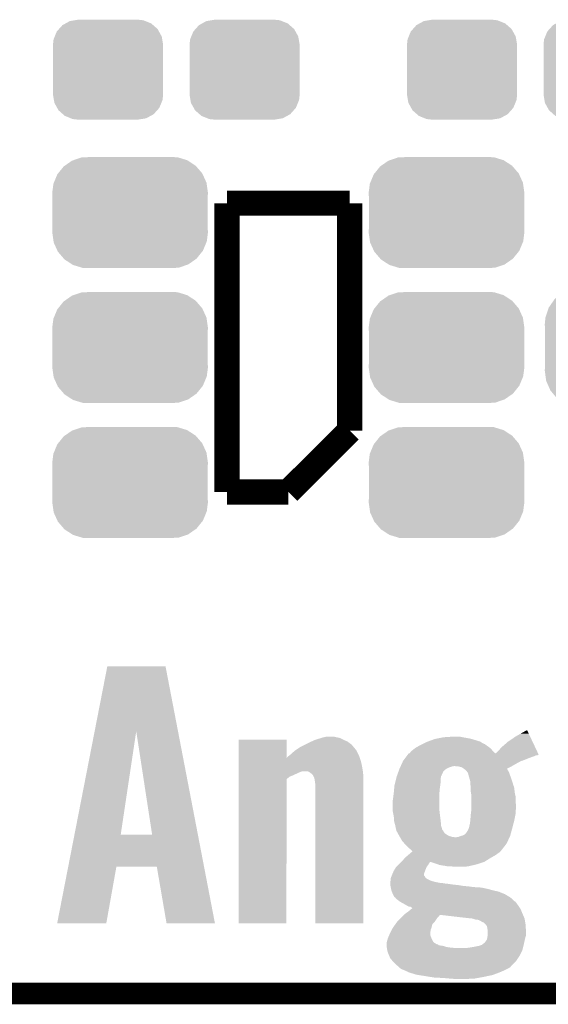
# Model space of a CAD drawing. Extents: x -1.3 to 24.2, y -3.9 to 39.2.
# Tile 2 of 37: x 4.2 to 7.9, y -3.9 to 3. Entities that reach past the tile are written whole.
import ezdxf

# ---------------------------------------------------------------- set-up
doc = ezdxf.new("R2010")
doc.units = 0
doc.layers.get('0').update_dxf_attribs({"linetype": 'CONTINUOUS'})
for name, color, linetype in [('ANGLE_11_CLICK_V101_GKO', 5, 'CONTINUOUS'), ('ANGLE_11_CLICK_V101_GTO', 14, 'CONTINUOUS'), ('ANGLE_11_CLICK_V101_GTS', 12, 'CONTINUOUS')]:
    doc.layers.add(name, color=color, linetype=linetype)

# ---------------------------------------------------------------- blocks, each defined once
blk = doc.blocks.new('CUSTOM_70')
for points in [[(-0.268438, 0.342124), (-0.233628, 0.347838), (0.2622, 0.342124), (0.247972, 0.347838)], [(-0.233628, 0.347838), (-0.20955, 0.35179), (0.247972, 0.347838), (0.20955, 0.35179)], [(-0.360486, 0.26887), (-0.34504, 0.286174), (0.357822, 0.26887), (0.348152, 0.286174)], [(-0.34504, 0.286174), (-0.320744, 0.31339), (0.348152, 0.286174), (0.317222, 0.31339)], [(-0.320744, 0.31339), (-0.298526, 0.325596), (0.317222, 0.31339), (0.30335, 0.325596)], [(-0.298526, 0.325596), (-0.268438, 0.342124), (0.30335, 0.325596), (0.2622, 0.342124)], [(-0.38735, 0.17526), (-0.383124, 0.213652), (0.38735, 0.17526), (0.380766, 0.213652)], [(-0.383124, 0.213652), (-0.37475, 0.234078), (0.380766, 0.213652), (0.377262, 0.234078)], [(-0.37475, 0.234078), (-0.360486, 0.26887), (0.377262, 0.234078), (0.357822, 0.26887)], [(-0.38608, 0.154124), (-0.38735, 0.17526), (0.38608, 0.154124), (0.38735, 0.17526)], [(-0.38608, -0.154124), (-0.38608, 0.154124), (0.38608, -0.154124), (0.38608, 0.154124)], [(-0.38735, -0.17526), (-0.38608, -0.154124), (0.38735, -0.17526), (0.38608, -0.154124)], [(-0.380764, -0.213652), (-0.38735, -0.17526), (0.383124, -0.213652), (0.38735, -0.17526)], [(-0.377262, -0.234078), (-0.380764, -0.213652), (0.374748, -0.234078), (0.383124, -0.213652)], [(-0.35782, -0.26887), (-0.377262, -0.234078), (0.360486, -0.26887), (0.374748, -0.234078)], [(-0.348152, -0.286174), (-0.35782, -0.26887), (0.345038, -0.286174), (0.360486, -0.26887)], [(-0.31722, -0.31339), (-0.348152, -0.286174), (0.320744, -0.31339), (0.345038, -0.286174)], [(-0.30335, -0.325596), (-0.31722, -0.31339), (0.298524, -0.325596), (0.320744, -0.31339)], [(-0.262198, -0.342124), (-0.30335, -0.325596), (0.268438, -0.342124), (0.298524, -0.325596)], [(-0.247972, -0.347838), (-0.262198, -0.342124), (0.233626, -0.347838), (0.268438, -0.342124)], [(-0.20955, -0.35179), (-0.247972, -0.347838), (0.20955, -0.35179), (0.233626, -0.347838)]]:
    blk.add_solid(points)
blk = doc.blocks.new('CUSTOM_76')
for points in [[(-0.475056, 0.399202), (-0.434384, 0.416954), (0.48061, 0.399202), (0.427352, 0.416954)], [(-0.434384, 0.416954), (-0.39463, 0.422314), (0.427352, 0.416954), (0.41127, 0.422314)], [(-0.39463, 0.422314), (-0.36195, 0.42672), (0.41127, 0.422314), (0.36195, 0.42672)], [(-0.55778, 0.34124), (-0.537468, 0.357976), (0.554888, 0.34124), (0.540962, 0.357976)], [(-0.537468, 0.357976), (-0.50137, 0.387716), (0.540962, 0.357976), (0.497426, 0.387716)], [(-0.50137, 0.387716), (-0.475056, 0.399202), (0.497426, 0.387716), (0.48061, 0.399202)], [(-0.614922, 0.234946), (-0.599296, 0.281086), (0.617268, 0.234946), (0.596864, 0.281086)], [(-0.599296, 0.281086), (-0.585008, 0.30179), (0.596864, 0.281086), (0.587708, 0.30179)], [(-0.585008, 0.30179), (-0.55778, 0.34124), (0.587708, 0.30179), (0.554888, 0.34124)], [(-0.62738, 0.16256), (-0.622738, 0.21186), (0.62738, 0.16256), (0.620494, 0.21186)], [(-0.622738, 0.21186), (-0.614922, 0.234946), (0.620494, 0.21186), (0.617268, 0.234946)], [(-0.62611, 0.136688), (-0.62738, 0.16256), (0.62611, 0.136688), (0.62738, 0.16256)], [(-0.62611, -0.136688), (-0.62611, 0.136688), (0.62611, -0.136688), (0.62611, 0.136688)], [(-0.62738, -0.16256), (-0.62611, -0.136688), (0.62738, -0.16256), (0.62611, -0.136688)], [(-0.620492, -0.21186), (-0.62738, -0.16256), (0.622738, -0.21186), (0.62738, -0.16256)], [(-0.617268, -0.234946), (-0.620492, -0.21186), (0.61492, -0.234946), (0.622738, -0.21186)], [(-0.596862, -0.281086), (-0.617268, -0.234946), (0.599296, -0.281086), (0.61492, -0.234946)], [(-0.587708, -0.30179), (-0.596862, -0.281086), (0.585006, -0.30179), (0.599296, -0.281086)], [(-0.554886, -0.34124), (-0.587708, -0.30179), (0.55778, -0.34124), (0.585006, -0.30179)], [(-0.540962, -0.357976), (-0.554886, -0.34124), (0.537466, -0.357976), (0.55778, -0.34124)], [(-0.497424, -0.387716), (-0.540962, -0.357976), (0.50137, -0.387716), (0.537466, -0.357976)], [(-0.48061, -0.399202), (-0.497424, -0.387716), (0.475054, -0.399202), (0.50137, -0.387716)], [(-0.42735, -0.416954), (-0.48061, -0.399202), (0.434384, -0.416954), (0.475054, -0.399202)], [(-0.41127, -0.422314), (-0.42735, -0.416954), (0.394628, -0.422314), (0.434384, -0.416954)], [(-0.36195, -0.42672), (-0.41127, -0.422314), (0.36195, -0.42672), (0.394628, -0.422314)]]:
    blk.add_solid(points)
blk = doc.blocks.new('CUSTOM_79')
for points in [[(-0.45942, 0.329798), (-0.408486, 0.365334), (0.461172, 0.329798), (0.40664, 0.365334)], [(-0.408486, 0.365334), (-0.398144, 0.368824), (0.40664, 0.365334), (0.401284, 0.368824)], [(-0.398144, 0.368824), (-0.340756, 0.388186), (0.401284, 0.368824), (0.337274, 0.388186)], [(-0.340756, 0.388186), (-0.308722, 0.38952), (0.337274, 0.388186), (0.332862, 0.38952)], [(-0.308722, 0.38952), (-0.269336, 0.39116), (0.332862, 0.38952), (0.269336, 0.39116)], [(-0.506452, 0.275566), (-0.46711, 0.324432), (0.50774, 0.275566), (0.46578, 0.324432)], [(-0.46711, 0.324432), (-0.45942, 0.329798), (0.46578, 0.324432), (0.461172, 0.329798)], [(-0.539378, 0.202748), (-0.536172, 0.210462), (0.538362, 0.202748), (0.537258, 0.210462)], [(-0.536172, 0.210462), (-0.511936, 0.268752), (0.537258, 0.210462), (0.51083, 0.268752)], [(-0.511936, 0.268752), (-0.506452, 0.275566), (0.51083, 0.268752), (0.50774, 0.275566)], [(-0.54737, 0.1397), (-0.539378, 0.202748), (0.54737, 0.1397), (0.538362, 0.202748)], [(-0.5461, 0.114396), (-0.54737, 0.1397), (0.5461, 0.114396), (0.54737, 0.1397)], [(-0.5461, -0.114396), (-0.5461, 0.114396), (0.5461, -0.114396), (0.5461, 0.114396)], [(-0.54737, -0.1397), (-0.5461, -0.114396), (0.54737, -0.1397), (0.5461, -0.114396)], [(-0.538362, -0.202744), (-0.54737, -0.1397), (0.53938, -0.202744), (0.54737, -0.1397)], [(-0.53726, -0.210462), (-0.538362, -0.202744), (0.53617, -0.210462), (0.53938, -0.202744)], [(-0.510832, -0.26875), (-0.53726, -0.210462), (0.511938, -0.26875), (0.53617, -0.210462)], [(-0.507742, -0.275566), (-0.510832, -0.26875), (0.50645, -0.275566), (0.511938, -0.26875)], [(-0.465784, -0.32443), (-0.507742, -0.275566), (0.46711, -0.32443), (0.50645, -0.275566)], [(-0.461176, -0.329798), (-0.465784, -0.32443), (0.459416, -0.329798), (0.46711, -0.32443)], [(-0.406646, -0.365332), (-0.461176, -0.329798), (0.408488, -0.365332), (0.459416, -0.329798)], [(-0.401288, -0.368824), (-0.406646, -0.365332), (0.398138, -0.368824), (0.408488, -0.365332)], [(-0.337284, -0.388186), (-0.401288, -0.368824), (0.340756, -0.388186), (0.398138, -0.368824)], [(-0.332868, -0.389522), (-0.337284, -0.388186), (0.308672, -0.389522), (0.340756, -0.388186)], [(-0.269336, -0.39116), (-0.332868, -0.389522), (0.269336, -0.39116), (0.308672, -0.389522)]]:
    blk.add_solid(points)

msp = doc.modelspace()

# ---------------------------------------------------------------- linework, layer by layer
at = {"layer": 'ANGLE_11_CLICK_V101_GKO', "const_width": 0.1524}
msp.add_lwpolyline([(-1.27, -3.81), (21.59, -3.81)], dxfattribs=at)
at = {"layer": 'ANGLE_11_CLICK_V101_GTO', "const_width": 0.1778}
for points in [[(5.6388, 1.7526), (6.5024, 1.7526)], [(5.6388, -0.2794), (5.6388, 1.7526)], [(6.5024, 0.1524), (6.5024, 1.7526)], [(6.0706, -0.2794), (6.5024, 0.1524)], [(5.6388, -0.2794), (6.0706, -0.2794)]]:
    msp.add_lwpolyline(points, dxfattribs=at)
at = {"layer": 'ANGLE_11_CLICK_V101_GTO'}
for points in [[(4.708912, -1.963566), (4.798074, -1.506238), (5.294872, -1.963566), (5.207004, -1.506238)], [(4.798074, -1.506238), (4.798078, -1.50622), (5.207004, -1.506238), (4.798078, -1.50622)], [(4.566822, -2.692376), (4.708912, -1.963566), (4.892044, -2.692376), (5.001242, -1.963566)], [(5.112994, -2.6924), (5.001242, -1.963566), (5.434904, -2.6924), (5.294872, -1.963566)], [(6.30137, -2.011682), (6.30936, -2.00914), (6.433822, -2.011682), (6.421118, -2.00914)], [(6.30936, -2.00914), (6.320366, -2.0066), (6.421118, -2.00914), (6.40842, -2.0066)], [(6.320366, -2.0066), (6.342382, -2.00152), (6.40842, -2.0066), (6.388102, -2.00152)], [(7.112, -2.01676), (7.1628, -2.0066), (7.353302, -2.01676), (7.29742, -2.0066)], [(7.1628, -2.0066), (7.236458, -2.00152), (7.29742, -2.0066), (7.272022, -2.00152)], [(7.63524, -2.02438), (7.668258, -2.00152), (7.781808, -2.02438), (7.771052, -2.00152)], [(7.668258, -2.00152), (7.70382, -1.9812), (7.771052, -2.00152), (7.761492, -1.9812)], [(7.70382, -1.9812), (7.749552, -1.955822), (7.761492, -1.9812), (7.749552, -1.955822)], [(5.722638, -2.153884), (5.72264, -2.024402), (6.057938, -2.153884), (6.0579, -2.024402)], [(5.72264, -2.024402), (5.722642, -2.02438), (6.0579, -2.024402), (5.722642, -2.02438)], [(6.13595, -2.087878), (6.154422, -2.07518), (6.540498, -2.087878), (6.529918, -2.07518)], [(6.154422, -2.07518), (6.189976, -2.057402), (6.529918, -2.07518), (6.515102, -2.057402)], [(6.189976, -2.057402), (6.20014, -2.05232), (6.515102, -2.057402), (6.508114, -2.05232)], [(6.20014, -2.05232), (6.232138, -2.037082), (6.508114, -2.05232), (6.48716, -2.037082)], [(6.232138, -2.037082), (6.253482, -2.026918), (6.48716, -2.037082), (6.464804, -2.026918)], [(6.253482, -2.026918), (6.261458, -2.02438), (6.464804, -2.026918), (6.45922, -2.02438)], [(6.261458, -2.02438), (6.30137, -2.011682), (6.45922, -2.02438), (6.433822, -2.011682)], [(6.962142, -2.082798), (6.9977, -2.06248), (7.490456, -2.082798), (7.46275, -2.06248)], [(6.9977, -2.06248), (7.012936, -2.054862), (7.46275, -2.06248), (7.452362, -2.054862)], [(7.012936, -2.054862), (7.02818, -2.04724), (7.452362, -2.054862), (7.434582, -2.04724)], [(7.02818, -2.04724), (7.043416, -2.039622), (7.434582, -2.04724), (7.42442, -2.039622)], [(7.043416, -2.039622), (7.043422, -2.03962), (7.42442, -2.039622), (7.424418, -2.03962)], [(7.043422, -2.03962), (7.057386, -2.034542), (7.424418, -2.03962), (7.414264, -2.034542)], [(7.057386, -2.034542), (7.057392, -2.03454), (7.414264, -2.034542), (7.411722, -2.03454)], [(7.057392, -2.03454), (7.099302, -2.0193), (7.411722, -2.03454), (7.361648, -2.0193)], [(7.099302, -2.0193), (7.112, -2.01676), (7.361648, -2.0193), (7.353302, -2.01676)], [(7.54888, -2.10058), (7.571742, -2.075178), (7.817658, -2.10058), (7.805706, -2.075178)], [(7.571742, -2.075178), (7.604758, -2.047242), (7.805706, -2.075178), (7.792564, -2.047242)], [(7.604758, -2.047242), (7.61238, -2.03962), (7.792564, -2.047242), (7.788978, -2.03962)], [(7.61238, -2.03962), (7.63524, -2.02438), (7.788978, -2.03962), (7.781808, -2.02438)], [(6.060442, -2.151376), (6.062984, -2.1463), (6.573518, -2.151376), (6.571826, -2.1463)], [(6.062984, -2.1463), (6.066246, -2.143762), (6.571826, -2.1463), (6.57098, -2.143762)], [(6.066246, -2.143762), (6.08584, -2.12852), (6.57098, -2.143762), (6.56336, -2.12852)], [(6.08584, -2.12852), (6.097016, -2.11836), (6.56336, -2.12852), (6.55828, -2.11836)], [(6.097016, -2.11836), (6.11378, -2.10312), (6.55828, -2.11836), (6.551748, -2.10312)], [(6.11378, -2.10312), (6.11747, -2.100582), (6.551748, -2.10312), (6.55066, -2.100582)], [(6.11747, -2.100582), (6.13225, -2.090422), (6.55066, -2.100582), (6.54304, -2.090422)], [(6.13225, -2.090422), (6.13595, -2.087878), (6.54304, -2.090422), (6.540498, -2.087878)], [(6.893562, -2.15138), (6.903088, -2.13868), (7.76732, -2.15138), (7.802878, -2.13868)], [(6.903088, -2.13868), (6.906896, -2.133602), (7.802878, -2.13868), (7.813036, -2.133602)], [(6.906896, -2.133602), (6.906898, -2.1336), (7.813036, -2.133602), (7.823196, -2.1336)], [(6.906898, -2.1336), (6.9107, -2.12853), (7.823196, -2.1336), (7.830806, -2.12853)], [(6.9107, -2.12853), (6.916426, -2.120898), (7.830806, -2.12853), (7.827216, -2.120898)], [(6.916426, -2.120898), (6.916448, -2.12089), (7.827216, -2.120898), (7.827212, -2.12089)], [(6.916448, -2.12089), (6.924042, -2.118354), (7.526038, -2.12089), (7.52367, -2.118354)], [(6.924042, -2.118354), (6.936742, -2.103118), (7.52367, -2.118354), (7.509438, -2.103118)], [(6.936742, -2.103118), (6.962136, -2.082802), (7.509438, -2.103118), (7.49046, -2.082802)], [(6.962136, -2.082802), (6.962142, -2.082798), (7.49046, -2.082802), (7.490456, -2.082798)], [(7.526038, -2.12089), (7.533642, -2.115818), (7.827212, -2.12089), (7.824826, -2.115818)], [(7.533642, -2.115818), (7.54888, -2.10058), (7.824826, -2.115818), (7.817658, -2.10058)], [(5.722638, -2.174242), (5.722638, -2.153884), (6.58114, -2.174242), (6.574354, -2.153884)], [(5.722638, -2.2098), (5.722638, -2.174242), (6.58876, -2.2098), (6.58114, -2.174242)], [(5.722638, -2.24536), (5.722638, -2.2098), (6.595036, -2.24536), (6.58876, -2.2098)], [(6.057938, -2.153884), (6.060442, -2.151376), (6.574354, -2.153884), (6.573518, -2.151376)], [(6.854074, -2.22504), (6.857538, -2.21742), (7.1882, -2.22504), (7.20598, -2.21742)], [(6.857538, -2.21742), (6.859848, -2.21234), (7.20598, -2.21742), (7.221222, -2.21234)], [(6.859848, -2.21234), (6.861002, -2.2098), (7.221222, -2.21234), (7.233922, -2.2098)], [(6.861002, -2.2098), (6.870238, -2.18948), (7.64286, -2.2098), (7.678422, -2.18948)], [(6.870238, -2.18948), (6.873702, -2.18186), (7.678422, -2.18948), (7.69366, -2.18186)], [(6.873702, -2.18186), (6.877166, -2.17424), (7.69366, -2.18186), (7.706358, -2.17424)], [(6.877166, -2.17424), (6.87832, -2.171702), (7.706358, -2.17424), (7.713978, -2.171702)], [(6.87832, -2.171702), (6.878322, -2.1717), (7.713978, -2.171702), (7.716516, -2.1717)], [(6.878322, -2.1717), (6.893562, -2.15138), (7.716516, -2.1717), (7.76732, -2.15138)], [(7.26948, -2.21234), (7.24408, -2.2098), (7.637788, -2.21234), (7.64286, -2.2098)], [(7.289804, -2.217422), (7.26948, -2.21234), (7.62764, -2.217422), (7.637788, -2.21234)], [(7.30504, -2.22758), (7.289804, -2.217422), (7.607356, -2.22758), (7.62764, -2.217422)], [(5.722636, -2.2733), (5.722638, -2.25552), (6.10616, -2.2733), (6.14426, -2.25552)], [(5.722636, -2.283462), (5.722636, -2.2733), (6.08076, -2.283462), (6.10616, -2.2733)], [(5.722636, -2.301248), (5.722636, -2.283462), (6.0579, -2.301248), (6.08076, -2.283462)], [(5.722638, -2.247902), (5.722638, -2.24536), (6.162038, -2.247902), (6.172198, -2.24536)], [(5.722638, -2.25552), (5.722638, -2.247902), (6.14426, -2.25552), (6.162038, -2.247902)], [(6.212836, -2.2479), (6.182362, -2.24536), (6.595484, -2.2479), (6.595036, -2.24536)], [(6.21995, -2.25298), (6.212836, -2.2479), (6.59638, -2.25298), (6.595484, -2.2479)], [(6.23062, -2.2606), (6.21995, -2.25298), (6.596804, -2.2606), (6.59638, -2.25298)], [(6.243318, -2.2733), (6.23062, -2.2606), (6.59751, -2.2733), (6.596804, -2.2606)], [(6.253478, -2.293618), (6.243318, -2.2733), (6.598638, -2.293618), (6.59751, -2.2733)], [(6.830062, -2.293618), (6.832602, -2.28346), (7.14248, -2.293618), (7.144512, -2.28346)], [(6.832602, -2.28346), (6.833526, -2.280916), (7.144512, -2.28346), (7.145022, -2.280916)], [(6.833526, -2.280916), (6.836296, -2.273296), (7.145022, -2.280916), (7.1501, -2.273296)], [(6.836296, -2.273296), (6.83722, -2.270756), (7.1501, -2.273296), (7.150102, -2.270756)], [(6.83722, -2.270756), (6.845532, -2.2479), (7.150102, -2.270756), (7.160262, -2.2479)], [(6.845532, -2.2479), (6.850148, -2.2352), (7.160262, -2.2479), (7.17296, -2.2352)], [(6.850148, -2.2352), (6.85292, -2.227582), (7.17296, -2.2352), (7.184386, -2.227582)], [(6.85292, -2.227582), (6.854074, -2.22504), (7.184386, -2.227582), (7.1882, -2.22504)], [(7.305068, -2.227602), (7.30504, -2.22758), (7.607314, -2.227602), (7.607356, -2.22758)], [(7.314564, -2.235198), (7.305068, -2.227602), (7.612378, -2.235198), (7.607314, -2.227602)], [(7.317742, -2.23774), (7.314564, -2.235198), (7.613832, -2.23774), (7.612378, -2.235198)], [(7.330802, -2.252982), (7.317742, -2.23774), (7.62254, -2.252982), (7.613832, -2.23774)], [(7.33298, -2.255524), (7.330802, -2.252982), (7.623448, -2.255524), (7.62254, -2.252982)], [(7.33552, -2.263144), (7.33298, -2.255524), (7.62617, -2.263144), (7.623448, -2.255524)], [(7.33552, -2.265684), (7.33552, -2.263144), (7.627078, -2.265684), (7.62617, -2.263144)], [(7.342378, -2.28854), (7.33552, -2.265684), (7.63524, -2.28854), (7.627078, -2.265684)], [(5.72262, -3.317218), (5.722636, -2.301248), (6.057878, -3.317218), (6.0579, -2.301248)], [(6.254326, -2.298698), (6.253478, -2.293618), (6.59892, -2.298698), (6.598638, -2.293618)], [(6.25856, -2.3241), (6.254326, -2.298698), (6.598918, -2.3241), (6.59892, -2.298698)], [(6.2611, -2.34442), (6.25856, -2.3241), (6.598918, -2.34442), (6.598918, -2.3241)], [(6.2611, -3.317218), (6.2611, -2.34442), (6.598898, -3.317218), (6.598918, -2.34442)], [(6.814456, -2.3749), (6.81736, -2.34442), (7.13486, -2.3749), (7.139214, -2.34442)], [(6.81736, -2.34442), (6.81863, -2.33934), (7.139214, -2.34442), (7.13994, -2.33934)], [(6.81863, -2.33934), (6.824346, -2.316478), (7.13994, -2.33934), (7.14248, -2.316478)], [(6.824346, -2.316478), (6.830062, -2.293618), (7.14248, -2.316478), (7.14248, -2.293618)], [(7.34314, -2.29108), (7.342378, -2.28854), (7.636088, -2.29108), (7.63524, -2.28854)], [(7.35076, -2.319024), (7.34314, -2.29108), (7.645402, -2.319024), (7.636088, -2.29108)], [(7.351326, -2.334264), (7.35076, -2.319024), (7.65048, -2.334264), (7.645402, -2.319024)], [(7.35142, -2.336802), (7.351326, -2.334264), (7.650482, -2.336802), (7.65048, -2.334264)], [(7.351702, -2.34442), (7.35142, -2.336802), (7.65302, -2.34442), (7.650482, -2.336802)], [(7.352172, -2.357124), (7.351702, -2.34442), (7.6581, -2.357124), (7.65302, -2.34442)], [(6.8072, -2.4384), (6.810056, -2.41554), (7.13232, -2.4384), (7.13232, -2.41554)], [(6.810056, -2.41554), (6.81228, -2.39776), (7.13232, -2.41554), (7.13343, -2.39776)], [(6.81228, -2.39776), (6.814456, -2.3749), (7.13343, -2.39776), (7.13486, -2.3749)], [(7.35283, -2.3749), (7.352172, -2.357124), (7.66064, -2.3749), (7.6581, -2.357124)], [(7.3533, -2.387602), (7.35283, -2.3749), (7.662052, -2.387602), (7.66064, -2.3749)], [(7.355148, -2.39776), (7.3533, -2.387602), (7.66318, -2.39776), (7.662052, -2.387602)], [(7.35838, -2.415542), (7.355148, -2.39776), (7.667132, -2.415542), (7.66318, -2.39776)], [(7.35838, -2.420622), (7.35838, -2.415542), (7.66826, -2.420622), (7.667132, -2.415542)], [(7.35838, -2.47904), (7.35838, -2.420622), (7.6708, -2.47904), (7.66826, -2.420622)], [(6.80466, -2.453638), (6.8072, -2.4384), (7.13232, -2.453638), (7.13232, -2.4384)], [(6.80466, -2.509522), (6.80466, -2.453638), (7.13232, -2.509522), (7.13232, -2.453638)], [(7.35838, -2.51206), (7.35838, -2.47904), (7.6708, -2.51206), (7.6708, -2.47904)], [(6.80466, -2.524758), (6.80466, -2.509522), (7.133706, -2.524758), (7.13232, -2.509522)], [(6.807202, -2.53746), (6.80466, -2.524758), (7.13486, -2.53746), (7.133706, -2.524758)], [(6.81228, -2.562858), (6.807202, -2.53746), (7.138036, -2.562858), (7.13486, -2.53746)], [(6.81482, -2.598418), (6.81228, -2.562858), (7.14248, -2.598418), (7.138036, -2.562858)], [(7.35076, -2.58826), (7.3533, -2.5527), (7.660132, -2.58826), (7.667244, -2.5527)], [(7.3533, -2.5527), (7.353934, -2.547622), (7.667244, -2.5527), (7.66826, -2.547622)], [(7.353934, -2.547622), (7.35838, -2.51206), (7.66826, -2.547622), (7.6708, -2.51206)], [(6.814822, -2.59842), (6.81482, -2.598418), (7.14248, -2.59842), (7.14248, -2.598418)], [(6.82244, -2.62636), (6.814822, -2.59842), (7.14481, -2.62636), (7.14248, -2.59842)], [(6.822948, -2.628898), (6.82244, -2.62636), (7.14502, -2.628898), (7.14481, -2.62636)], [(6.82752, -2.651762), (6.822948, -2.628898), (7.15188, -2.651762), (7.14502, -2.628898)], [(7.34314, -2.63398), (7.34822, -2.61112), (7.648742, -2.63398), (7.654756, -2.61112)], [(7.34822, -2.61112), (7.34963, -2.59842), (7.654756, -2.61112), (7.6581, -2.59842)], [(7.34963, -2.59842), (7.35076, -2.58826), (7.6581, -2.59842), (7.660132, -2.58826)], [(4.522744, -2.91846), (4.566818, -2.6924), (5.478336, -2.91846), (5.434904, -2.6924)], [(4.566818, -2.6924), (4.566822, -2.692376), (5.112994, -2.6924), (4.892044, -2.692376)], [(6.828244, -2.654296), (6.82752, -2.651762), (7.15264, -2.654296), (7.15188, -2.651762)], [(6.82897, -2.656834), (6.828244, -2.654296), (7.15264, -2.656834), (7.15264, -2.654296)], [(6.830422, -2.661918), (6.82897, -2.656834), (7.157718, -2.661918), (7.15264, -2.656834)], [(6.832598, -2.669538), (6.830422, -2.661918), (7.162482, -2.669538), (7.157718, -2.661918)], [(6.840216, -2.679694), (6.832598, -2.669538), (7.16883, -2.679694), (7.162482, -2.669538)], [(6.84022, -2.682234), (6.840216, -2.679694), (7.170418, -2.682234), (7.16883, -2.679694)], [(6.840222, -2.682236), (6.84022, -2.682234), (7.170418, -2.682236), (7.170418, -2.682234)], [(6.84603, -2.692402), (6.840222, -2.682236), (7.18566, -2.692402), (7.170418, -2.682236)], [(6.850382, -2.70002), (6.84603, -2.692402), (7.198358, -2.70002), (7.18566, -2.692402)], [(6.854736, -2.707638), (6.850382, -2.70002), (7.221218, -2.707638), (7.198358, -2.70002)], [(7.266938, -2.70764), (7.279632, -2.702562), (7.62774, -2.70764), (7.63016, -2.702562)], [(7.279632, -2.702562), (7.279638, -2.70256), (7.63016, -2.702562), (7.63016, -2.70256)], [(7.279638, -2.70256), (7.297418, -2.697482), (7.63016, -2.70256), (7.631544, -2.697482)], [(7.297418, -2.697482), (7.312656, -2.689862), (7.631544, -2.697482), (7.633622, -2.689862)], [(7.312656, -2.689862), (7.32536, -2.674618), (7.633622, -2.689862), (7.63778, -2.674618)], [(7.32536, -2.674618), (7.335518, -2.656844), (7.63778, -2.674618), (7.642628, -2.656844)], [(7.335518, -2.656844), (7.33552, -2.654304), (7.642628, -2.656844), (7.64332, -2.654304)], [(7.33552, -2.654304), (7.340598, -2.646684), (7.64332, -2.654304), (7.645398, -2.646684)], [(7.340598, -2.64668), (7.34314, -2.63398), (7.6454, -2.64668), (7.648742, -2.63398)], [(7.340598, -2.646684), (7.340598, -2.64668), (7.645398, -2.646684), (7.6454, -2.64668)], [(6.856188, -2.71018), (6.854736, -2.707638), (7.24154, -2.71018), (7.221218, -2.707638)], [(6.870698, -2.735578), (6.856188, -2.71018), (7.614436, -2.735578), (7.62653, -2.71018)], [(6.88848, -2.7559), (6.870698, -2.735578), (7.604758, -2.7559), (7.614436, -2.735578)], [(6.9215, -2.78892), (6.88848, -2.7559), (7.579078, -2.78892), (7.604758, -2.7559)], [(7.251698, -2.71018), (7.266938, -2.70764), (7.62653, -2.71018), (7.62774, -2.70764)], [(6.89102, -2.854958), (6.911746, -2.83718), (7.494908, -2.854958), (7.526022, -2.83718)], [(6.911746, -2.83718), (6.932476, -2.8194), (7.526022, -2.83718), (7.55142, -2.8194)], [(6.934198, -2.799078), (6.9215, -2.78892), (7.571178, -2.799078), (7.579078, -2.78892)], [(6.932476, -2.8194), (6.944344, -2.809222), (7.55142, -2.8194), (7.563632, -2.809222)], [(6.936744, -2.801622), (6.934198, -2.799078), (7.5692, -2.801622), (7.571178, -2.799078)], [(6.941824, -2.806702), (6.936744, -2.801622), (7.566656, -2.806702), (7.5692, -2.801622)], [(6.944344, -2.809222), (6.941824, -2.806702), (7.563632, -2.809222), (7.566656, -2.806702)], [(6.830058, -2.918462), (6.84276, -2.90576), (7.04342, -2.918462), (7.05358, -2.90576)], [(6.84276, -2.90576), (6.855462, -2.893058), (7.05358, -2.90576), (7.0612, -2.893058)], [(6.855462, -2.893058), (6.860536, -2.887984), (7.0612, -2.893058), (7.063738, -2.887984)], [(6.860536, -2.887984), (6.865612, -2.882908), (7.063738, -2.887984), (7.06881, -2.882908)], [(6.865612, -2.882908), (6.86562, -2.8829), (7.449794, -2.882908), (7.44982, -2.8829)], [(6.86562, -2.8829), (6.87578, -2.87274), (7.44982, -2.8829), (7.466076, -2.87274)], [(6.87578, -2.87274), (6.88884, -2.8575), (7.466076, -2.87274), (7.49046, -2.8575)], [(6.88884, -2.8575), (6.89102, -2.854958), (7.49046, -2.8575), (7.494908, -2.854958)], [(7.120176, -2.900678), (7.06881, -2.882908), (7.39648, -2.900678), (7.449794, -2.882908)], [(7.134858, -2.905758), (7.120176, -2.900678), (7.375314, -2.905758), (7.39648, -2.900678)], [(7.16788, -2.91084), (7.134858, -2.905758), (7.354142, -2.91084), (7.375314, -2.905758)], [(4.445004, -3.317214), (4.522742, -2.918478), (4.790426, -3.317214), (4.861556, -2.918478)], [(4.522742, -2.918478), (4.522744, -2.91846), (4.861556, -2.918478), (5.146022, -2.91846)], [(5.214616, -3.317222), (5.146022, -2.91846), (5.554952, -3.317222), (5.478336, -2.91846)], [(6.79653, -2.984504), (6.79856, -2.979426), (7.03072, -2.984504), (7.025646, -2.979426)], [(6.79856, -2.979426), (6.804658, -2.964184), (7.025646, -2.979426), (7.02564, -2.964184)], [(6.804658, -2.964184), (6.80466, -2.96418), (7.02564, -2.964184), (7.02564, -2.96418)], [(6.80466, -2.96418), (6.810104, -2.95148), (7.02564, -2.96418), (7.03072, -2.95148)], [(6.810104, -2.95148), (6.812282, -2.9464), (7.03072, -2.95148), (7.032672, -2.9464)], [(6.812282, -2.9464), (6.824978, -2.92608), (7.032672, -2.9464), (7.040488, -2.92608)], [(6.824978, -2.92608), (6.827522, -2.921), (7.040488, -2.92608), (7.042442, -2.921)], [(6.827522, -2.921), (6.830058, -2.918462), (7.042442, -2.921), (7.04342, -2.918462)], [(7.195818, -2.91592), (7.16788, -2.91084), (7.332978, -2.91592), (7.354142, -2.91084)], [(7.24154, -2.91846), (7.221218, -2.91592), (7.25932, -2.91846), (7.332978, -2.91592)], [(6.78688, -3.032758), (6.788148, -3.02514), (7.142472, -3.032758), (7.104378, -3.02514)], [(6.78688, -3.03276), (6.78688, -3.032758), (7.142482, -3.03276), (7.142472, -3.032758)], [(6.78688, -3.0353), (6.78688, -3.03276), (7.167878, -3.0353), (7.152642, -3.03276)], [(6.78688, -3.03784), (6.78688, -3.0353), (7.19074, -3.03784), (7.167878, -3.0353)], [(6.78688, -3.042918), (6.78688, -3.03784), (7.226286, -3.042918), (7.19074, -3.03784)], [(6.786882, -3.04292), (6.78688, -3.042918), (7.2263, -3.04292), (7.226286, -3.042918)], [(6.787898, -3.048), (6.786882, -3.04292), (7.27202, -3.048), (7.2263, -3.04292)], [(6.788914, -3.05308), (6.787898, -3.048), (7.29996, -3.05308), (7.27202, -3.048)], [(6.788148, -3.02514), (6.789418, -3.017522), (7.104378, -3.02514), (7.07644, -3.017522)], [(6.789418, -3.017522), (6.78942, -3.017518), (7.07644, -3.017522), (7.076432, -3.017518)], [(6.78942, -3.00736), (6.789422, -3.002276), (7.053582, -3.00736), (7.045108, -3.002276)], [(6.78942, -3.017518), (6.78942, -3.00736), (7.076432, -3.017518), (7.053582, -3.00736)], [(6.789422, -3.002276), (6.790434, -2.999742), (7.045108, -3.002276), (7.040882, -2.999742)], [(6.790434, -2.999742), (6.793482, -2.992122), (7.040882, -2.999742), (7.033264, -2.992122)], [(6.793482, -2.992122), (6.79653, -2.984504), (7.033264, -2.992122), (7.03072, -2.984504)], [(6.789422, -3.05562), (6.788914, -3.05308), (7.33298, -3.05562), (7.29996, -3.05308)], [(6.790438, -3.0607), (6.789422, -3.05562), (7.36854, -3.0607), (7.33298, -3.05562)], [(6.790946, -3.06324), (6.790438, -3.0607), (7.406638, -3.06324), (7.36854, -3.0607)], [(6.791454, -3.06578), (6.790946, -3.06324), (7.434578, -3.06578), (7.41426, -3.06324)], [(6.792978, -3.0734), (6.791454, -3.06578), (7.47014, -3.0734), (7.434578, -3.06578)], [(6.7945, -3.081018), (6.792978, -3.0734), (7.498708, -3.081018), (7.47014, -3.0734)], [(6.795426, -3.08356), (6.7945, -3.081018), (7.50824, -3.08356), (7.498708, -3.081018)], [(6.79912, -3.093722), (6.795426, -3.08356), (7.551422, -3.093722), (7.50824, -3.08356)], [(6.80466, -3.108958), (6.79912, -3.093722), (7.588428, -3.108958), (7.551422, -3.093722)], [(6.805932, -3.1115), (6.80466, -3.108958), (7.5946, -3.1115), (7.588428, -3.108958)], [(6.814818, -3.129274), (6.805932, -3.1115), (7.624224, -3.129274), (7.5946, -3.1115)], [(6.822432, -3.134356), (6.814818, -3.129274), (7.632694, -3.134356), (7.624224, -3.129274)], [(6.822434, -3.134362), (6.822432, -3.134356), (7.632702, -3.134362), (7.632694, -3.134356)], [(6.82244, -3.136892), (6.822434, -3.134362), (7.635464, -3.136892), (7.632702, -3.134362)], [(6.84022, -3.15214), (6.82244, -3.136892), (7.652098, -3.15214), (7.635464, -3.136892)], [(6.854446, -3.162302), (6.84022, -3.15214), (7.663184, -3.162302), (7.652098, -3.15214)], [(6.857998, -3.16484), (6.854446, -3.162302), (7.668254, -3.16484), (7.663184, -3.162302)], [(6.858006, -3.164844), (6.857998, -3.16484), (7.66826, -3.164844), (7.668254, -3.16484)], [(6.876062, -3.175), (6.858006, -3.164844), (7.67588, -3.175), (7.66826, -3.164844)], [(6.89864, -3.1877), (6.876062, -3.175), (7.684952, -3.1877), (7.67588, -3.175)], [(6.90753, -3.19278), (6.89864, -3.1877), (7.68858, -3.19278), (7.684952, -3.1877)], [(6.875786, -3.263896), (6.883386, -3.256296), (7.13232, -3.263896), (7.134858, -3.256296)], [(6.883386, -3.256296), (6.885942, -3.25374), (7.720882, -3.256296), (7.719786, -3.25374)], [(6.885942, -3.25374), (6.896418, -3.24612), (7.719786, -3.25374), (7.71652, -3.24612)], [(6.896418, -3.24612), (6.91388, -3.23342), (7.71652, -3.24612), (7.71123, -3.23342)], [(6.916416, -3.197858), (6.90753, -3.19278), (7.691966, -3.197858), (7.68858, -3.19278)], [(6.91388, -3.23342), (6.935172, -3.21564), (7.71123, -3.23342), (7.70382, -3.21564)], [(6.931658, -3.200398), (6.916416, -3.197858), (7.69366, -3.200398), (7.691966, -3.197858)], [(6.941814, -3.208016), (6.931658, -3.200398), (7.698738, -3.208016), (7.69366, -3.200398)], [(6.935172, -3.21564), (6.944298, -3.20802), (7.70382, -3.21564), (7.69874, -3.20802)], [(6.944298, -3.20802), (6.941814, -3.208016), (7.69874, -3.20802), (7.698738, -3.208016)], [(7.33044, -3.27914), (7.134858, -3.256296), (7.730672, -3.27914), (7.720882, -3.256296)], [(4.790422, -3.31724), (4.445004, -3.317214), (4.790422, -3.31724), (4.790426, -3.317214)], [(5.554954, -3.31724), (5.554952, -3.317222), (5.554954, -3.31724), (5.214616, -3.317222)], [(6.057878, -3.31724), (5.72262, -3.317218), (6.057878, -3.31724), (6.057878, -3.317218)], [(6.598898, -3.31724), (6.2611, -3.317218), (6.598898, -3.31724), (6.598898, -3.317218)], [(6.820044, -3.327396), (6.825546, -3.319778), (7.081524, -3.327396), (7.0866, -3.319778)], [(6.825546, -3.319778), (6.840222, -3.29946), (7.0866, -3.319778), (7.104378, -3.29946)], [(6.840222, -3.29946), (6.840224, -3.299458), (7.104378, -3.29946), (7.10438, -3.299458)], [(6.840224, -3.299458), (6.860544, -3.279138), (7.10438, -3.299458), (7.117082, -3.279138)], [(6.860544, -3.279138), (6.875786, -3.263896), (7.117082, -3.279138), (7.13232, -3.263896)], [(7.360922, -3.28168), (7.33044, -3.27914), (7.73176, -3.28168), (7.730672, -3.27914)], [(7.36093, -3.281682), (7.360922, -3.28168), (7.73176, -3.281682), (7.73176, -3.28168)], [(7.386322, -3.2893), (7.36093, -3.281682), (7.733106, -3.2893), (7.73176, -3.281682)], [(7.406642, -3.291842), (7.386322, -3.2893), (7.733554, -3.291842), (7.733106, -3.2893)], [(7.421878, -3.29946), (7.406642, -3.291842), (7.734898, -3.29946), (7.733554, -3.291842)], [(7.43458, -3.30708), (7.421878, -3.29946), (7.736244, -3.30708), (7.734898, -3.29946)], [(7.442204, -3.309622), (7.43458, -3.30708), (7.736692, -3.309622), (7.736244, -3.30708)], [(7.449822, -3.314702), (7.442204, -3.309622), (7.737588, -3.314702), (7.736692, -3.309622)], [(7.45998, -3.32486), (7.449822, -3.314702), (7.73938, -3.32486), (7.737588, -3.314702)], [(7.459982, -3.324862), (7.45998, -3.32486), (7.739382, -3.324862), (7.73938, -3.32486)], [(7.4676, -3.337562), (7.459982, -3.324862), (7.74005, -3.337562), (7.739382, -3.324862)], [(6.780348, -3.398516), (6.784702, -3.38836), (7.06882, -3.398516), (7.06882, -3.38836)], [(6.784702, -3.38836), (6.78688, -3.38328), (7.06882, -3.38836), (7.069328, -3.38328)], [(6.78688, -3.38328), (6.797718, -3.362956), (7.069328, -3.38328), (7.071362, -3.362956)], [(6.797718, -3.362956), (6.807202, -3.345178), (7.071362, -3.362956), (7.078026, -3.345178)], [(6.807202, -3.345178), (6.809036, -3.342638), (7.078026, -3.345178), (7.07898, -3.342638)], [(6.809036, -3.342638), (6.820044, -3.327396), (7.07898, -3.342638), (7.081524, -3.327396)], [(7.47268, -3.365502), (7.4676, -3.337562), (7.74152, -3.365502), (7.74005, -3.337562)], [(7.47268, -3.373118), (7.47268, -3.365502), (7.74192, -3.373118), (7.74152, -3.365502)], [(7.47268, -3.39852), (7.47268, -3.373118), (7.74192, -3.39852), (7.74192, -3.373118)], [(6.76148, -3.46202), (6.762568, -3.454398), (7.112636, -3.46202), (7.0993, -3.454398)], [(6.76148, -3.464558), (6.76148, -3.46202), (7.117076, -3.464558), (7.112636, -3.46202)], [(6.76148, -3.46456), (6.76148, -3.464558), (7.122154, -3.46456), (7.117076, -3.464558)], [(6.76148, -3.469636), (6.76148, -3.46456), (7.127236, -3.469636), (7.122154, -3.46456)], [(6.762568, -3.454398), (6.76402, -3.444238), (7.0993, -3.454398), (7.08914, -3.444238)], [(6.76402, -3.444236), (6.771638, -3.41884), (7.089138, -3.444236), (7.07644, -3.41884)], [(6.76402, -3.444238), (6.76402, -3.444236), (7.08914, -3.444238), (7.089138, -3.444236)], [(6.771638, -3.41884), (6.77164, -3.418838), (7.07644, -3.41884), (7.07644, -3.418838)], [(6.77164, -3.418838), (6.780348, -3.398516), (7.07644, -3.418838), (7.06882, -3.398516)], [(7.432026, -3.46964), (7.434578, -3.464566), (7.72541, -3.46964), (7.726678, -3.464566)], [(7.434578, -3.464566), (7.434586, -3.46456), (7.726678, -3.464566), (7.72668, -3.46456)], [(7.434586, -3.46456), (7.452358, -3.451862), (7.72668, -3.46456), (7.7294, -3.451862)], [(7.452358, -3.451862), (7.467598, -3.429004), (7.7294, -3.451862), (7.734298, -3.429004)], [(7.467598, -3.428998), (7.47014, -3.416298), (7.7343, -3.428998), (7.737764, -3.416298)], [(7.467598, -3.429004), (7.467598, -3.428998), (7.734298, -3.429004), (7.7343, -3.428998)], [(7.47014, -3.416298), (7.472316, -3.401064), (7.737764, -3.416298), (7.74192, -3.401064)], [(7.472316, -3.401064), (7.47268, -3.39852), (7.74192, -3.401064), (7.74192, -3.39852)], [(6.76148, -3.469638), (6.76148, -3.469636), (7.127246, -3.469638), (7.127236, -3.469636)], [(6.761764, -3.47218), (6.76148, -3.469638), (7.139942, -3.47218), (7.127246, -3.469638)], [(6.762046, -3.47472), (6.761764, -3.47218), (7.157718, -3.47472), (7.139942, -3.47218)], [(6.762892, -3.482338), (6.762046, -3.47472), (7.180578, -3.482338), (7.157718, -3.47472)], [(6.763456, -3.48742), (6.762892, -3.482338), (7.2136, -3.48742), (7.180578, -3.482338)], [(6.763738, -3.48996), (6.763456, -3.48742), (7.24916, -3.48996), (7.2136, -3.48742)], [(6.76402, -3.4925), (6.763738, -3.48996), (7.719694, -3.4925), (7.72033, -3.48996)], [(6.766562, -3.505202), (6.76402, -3.4925), (7.71652, -3.505202), (7.719694, -3.4925)], [(6.7691, -3.517898), (6.766562, -3.505202), (7.71017, -3.517898), (7.71652, -3.505202)], [(6.780608, -3.545842), (6.7691, -3.517898), (7.696198, -3.545842), (7.71017, -3.517898)], [(7.322818, -3.48996), (7.343142, -3.48742), (7.72033, -3.48996), (7.720964, -3.48742)], [(7.343142, -3.48742), (7.38632, -3.4798), (7.720964, -3.48742), (7.72287, -3.4798)], [(7.38632, -3.4798), (7.411718, -3.47472), (7.72287, -3.4798), (7.72414, -3.47472)], [(7.411718, -3.47472), (7.426958, -3.469642), (7.72414, -3.47472), (7.725408, -3.469642)], [(7.426958, -3.469642), (7.432026, -3.46964), (7.725408, -3.469642), (7.72541, -3.46964)], [(6.78688, -3.561078), (6.780608, -3.545842), (7.68604, -3.561078), (7.696198, -3.545842)], [(6.805932, -3.583942), (6.78688, -3.561078), (7.670798, -3.583942), (7.68604, -3.561078)], [(6.812278, -3.591558), (6.805932, -3.583942), (7.663182, -3.591558), (7.670798, -3.583942)], [(6.84022, -3.61696), (6.812278, -3.591558), (7.63778, -3.61696), (7.663182, -3.591558)], [(6.843084, -3.619504), (6.84022, -3.61696), (7.635238, -3.619504), (7.63778, -3.61696)], [(6.848796, -3.624582), (6.843084, -3.619504), (7.632694, -3.624582), (7.635238, -3.619504)], [(6.860226, -3.63474), (6.848796, -3.624582), (7.61492, -3.63474), (7.632694, -3.624582)], [(6.863078, -3.637276), (6.860226, -3.63474), (7.609848, -3.637276), (7.61492, -3.63474)], [(6.88848, -3.64744), (6.863078, -3.637276), (7.58952, -3.64744), (7.609848, -3.637276)], [(6.90626, -3.65506), (6.88848, -3.64744), (7.57174, -3.65506), (7.58952, -3.64744)], [(6.913876, -3.660138), (6.90626, -3.65506), (7.55989, -3.660138), (7.57174, -3.65506)], [(6.922228, -3.66268), (6.913876, -3.660138), (7.55396, -3.66268), (7.55989, -3.660138)], [(6.972298, -3.67792), (6.922228, -3.66268), (7.512592, -3.67792), (7.55396, -3.66268)], [(6.988174, -3.68046), (6.972298, -3.67792), (7.505698, -3.68046), (7.512592, -3.67792)], [(7.067548, -3.69316), (6.988174, -3.68046), (7.44474, -3.69316), (7.505698, -3.68046)], [(7.099298, -3.69824), (7.067548, -3.69316), (7.417306, -3.69824), (7.44474, -3.69316)], [(7.16026, -3.70078), (7.099298, -3.69824), (7.40359, -3.70078), (7.417306, -3.69824)], [(7.2136, -3.70586), (7.16026, -3.70078), (7.376158, -3.70586), (7.40359, -3.70078)], [(7.25424, -3.7084), (7.2136, -3.70586), (7.2898, -3.7084), (7.376158, -3.70586)]]:
    msp.add_solid(points, dxfattribs=at)

# ---------------------------------------------------------------- block references
at = {"layer": 'ANGLE_11_CLICK_V101_GTS'}
for name, p in [('CUSTOM_70', (4.80314, 2.6924)), ('CUSTOM_70', (5.76326, 2.6924)), ('CUSTOM_70', (7.29234, 2.6924)), ('CUSTOM_70', (8.25246, 2.6924)), ('CUSTOM_79', (4.95808, 1.68656)), ('CUSTOM_79', (7.18312, 1.68656)), ('CUSTOM_79', (4.95808, 0.7366)), ('CUSTOM_79', (7.18312, 0.7366)), ('CUSTOM_76', (8.50138, 0.7366)), ('CUSTOM_79', (4.95808, -0.21336)), ('CUSTOM_79', (7.18312, -0.21336))]:
    msp.add_blockref(name, p, dxfattribs=at)

doc.saveas('drawing.dxf')
